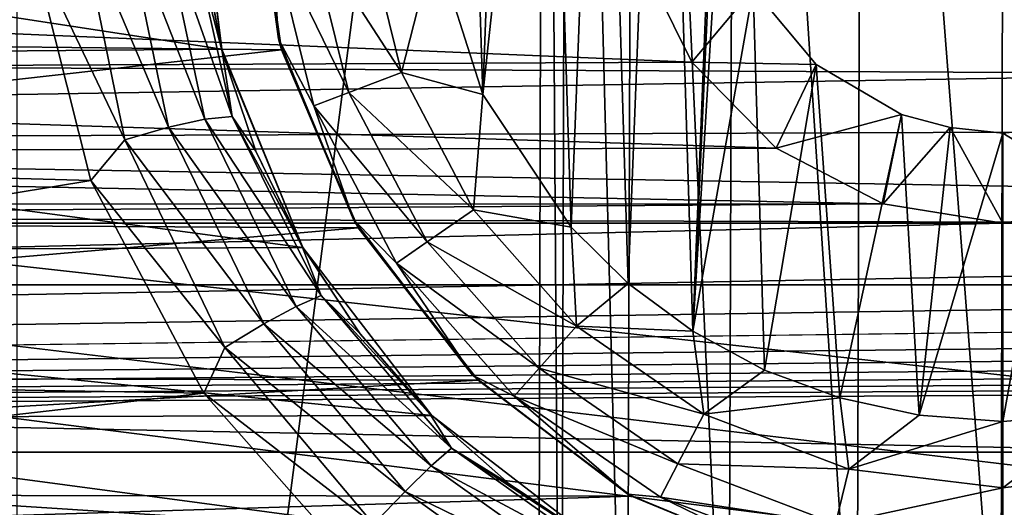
# Model space of a CAD drawing. Header units: metres. Extents: x -95 to 103, y -12 to 12.
# Tile 91 of 256: x -70.904 to -69.197, y 1.232 to 2.076. Entities that reach past the tile are written whole.
import ezdxf

# ---------------------------------------------------------------- set-up
doc = ezdxf.new("R2010")
doc.units = ezdxf.units.M
doc.layers.add('solid_P74500', color=7, linetype='CONTINUOUS')
doc.layers.add('solid_P74500_01', color=7, linetype='CONTINUOUS')

msp = doc.modelspace()

# ---------------------------------------------------------------- linework, layer by layer
at = {"layer": 'solid_P74500'}
for points in [[(-70.908981, -2.4, -1.8), (-70.908981, 2.4, -1.8), (-69.994942, 4.65, -1.8)], [(-70.006721, 0, -1.8), (-70.908981, -2.4, -1.8), (-69.994942, 4.65, -1.8)], [(-69.966034, 0.252288, -1.8), (-70.006721, 0, -1.8), (-69.994942, 4.65, -1.8)], [(-69.966034, 0.252288, -1.8), (-69.994942, 4.65, -1.8), (-69.954506, 4.400194, -1.8)], [(-69.851532, 0.475095, -1.8), (-69.966034, 0.252288, -1.8), (-69.954506, 4.400194, -1.8)], [(-69.851532, 0.475095, -1.8), (-69.954506, 4.400194, -1.8), (-69.839775, 4.178985, -1.8)], [(-69.675194, 0.651567, -1.8), (-69.851532, 0.475095, -1.8), (-69.839775, 4.178985, -1.8)], [(-69.675194, 0.651567, -1.8), (-69.839775, 4.178985, -1.8), (-69.663666, 4.004628, -1.8)], [(-69.452858, 0.765777, -1.8), (-69.675194, 0.651567, -1.8), (-69.663666, 4.004628, -1.8)], [(-69.452858, 0.765777, -1.8), (-69.663666, 4.004628, -1.8), (-69.442993, 3.893337, -1.8)], [(-69.203156, 0.806697, -1.8), (-69.452858, 0.765777, -1.8), (-69.442993, 3.893337, -1.8)], [(-69.203156, 0.806697, -1.8), (-69.442993, 3.893337, -1.8), (-69.196892, 3.855084, -1.8)], [(-68.9534, 0.767877, -1.8), (-69.203156, 0.806697, -1.8), (-69.196892, 3.855084, -1.8)], [(-42.130733, -2.890517, 0.5), (-88, 3.55, 0.5), (-88, -3.55, 0.5)], [(-42.494564, -2.812256, 0.5), (-88, 3.55, 0.5), (-42.130733, -2.890517, 0.5)], [(-43.453747, 1.765491, 0.5), (-43.319454, 2.109267, 0.5), (-88, 3.55, 0.5)], [(-43.5, 1.396225, 0.5), (-43.453747, 1.765491, 0.5), (-88, 3.55, 0.5)], [(-43.5, -1.396225, 0.5), (-43.5, 1.396225, 0.5), (-88, 3.55, 0.5)], [(-43.453735, -1.765533, 0.5), (-43.5, -1.396225, 0.5), (-88, 3.55, 0.5)], [(-43.31942, -2.109326, 0.5), (-43.453735, -1.765533, 0.5), (-88, 3.55, 0.5)], [(-43.105709, -2.409473, 0.5), (-43.31942, -2.109326, 0.5), (-88, 3.55, 0.5)], [(-42.825325, -2.648513, 0.5), (-43.105709, -2.409473, 0.5), (-88, 3.55, 0.5)], [(-42.494564, -2.812256, 0.5), (-42.825325, -2.648513, 0.5), (-88, 3.55, 0.5)], [(-69.736984, 1.536785, -13), (-69.788025, 3.188541, -13), (-69.668503, 3.262584, -13)], [(-69.736984, 1.536785, -13), (-69.668503, 3.262584, -13), (-69.69928, 2.377952, -13)], [(-69.849243, 1.619436, -13), (-69.894638, 3.099296, -13), (-69.788025, 3.188541, -13)], [(-69.736984, 1.536785, -13), (-69.849243, 1.619436, -13), (-69.788025, 3.188541, -13)], [(-69.948105, 1.71681, -13), (-69.988884, 2.99403, -13), (-69.894638, 3.099296, -13)], [(-69.849243, 1.619436, -13), (-69.948105, 1.71681, -13), (-69.894638, 3.099296, -13)], [(-70.101097, 1.946654, -13), (-70.066879, 2.878491, -13), (-69.988884, 2.99403, -13)], [(-69.948105, 1.71681, -13), (-70.101097, 1.946654, -13), (-69.988884, 2.99403, -13)], [(-90.699997, 2.917726, 11.123708), (89.300003, 2.45, 11.235991), (-92.5, 1.797969, 11.358385)], [(-90.699997, 1.617044, 10.880484), (-13, 1.617046, 10.880494), (-13, 2.910733, 10.607904)], [(-90.699997, 1.617044, 10.880484), (-13, 2.910733, 10.607904), (-90.699997, 2.910733, 10.607904)], [(-70.101097, 1.946654, -13), (-70.127319, 2.75358, -13), (-70.066879, 2.878491, -13)], [(-70.101097, 1.946654, -13), (-70.185356, 2.209673, -13), (-70.127319, 2.75358, -13)], [(92.5, 1.230983, 12.439234), (92.5, 2.45, 12.257548), (-94.018356, 2.100752, 12.322209)], [(-70.498924, 2.360528, -9.614464), (-72.942589, 2.051732, -9.685061), (-72.900589, 2.393657, -9.606269)], [(-70.553833, 2.025086, -11.320292), (-70.599396, 2.391351, -11.248619), (-72.800774, 2.369275, -11.25329)], [(-70.599983, 2.387462, -11.963368), (-70.599396, 2.391351, -11.248619), (-70.553833, 2.025086, -11.320292)], [(-70.588638, 2.201991, -12.006568), (-70.599983, 2.387462, -11.963368), (-70.553833, 2.025086, -11.320292)], [(-70.455704, 2.043535, -12.7), (-70.498924, 2.360528, -9.614464), (-70.5, 2.38, -12.7)], [(-70.467941, 2.226044, -12.814588), (-70.455704, 2.043535, -12.7), (-70.5, 2.38, -12.7)], [(-69.736984, 1.536785, -13), (-69.69928, 2.377952, -13), (-69.691772, 2.290595, -13)], [(-70.498924, 2.360528, -9.614464), (-70.450348, 2.023985, -9.690897), (-72.942589, 2.051732, -9.685061)], [(-70.553833, 2.025086, -11.320292), (-72.800774, 2.369275, -11.25329), (-72.851044, 2.005872, -11.323713)], [(-70.455704, 2.043535, -12.7), (-70.450348, 2.023985, -9.690897), (-70.498924, 2.360528, -9.614464)], [(-69.736984, 1.536785, -13), (-69.691772, 2.290595, -13), (-69.63266, 2.12986, -13)], [(-70.884407, 2.208822, -12.303296), (-72.600761, 1.848754, -12.362529), (-72.509254, 2.265586, -12.292971)], [(-70.801285, 2.256562, -12.280822), (-70.721977, 1.868394, -12.348516), (-70.884407, 2.208822, -12.303296)], [(-70.722481, 2.258013, -12.241749), (-70.646332, 1.890047, -12.309185), (-70.801285, 2.256562, -12.280822)], [(-70.646332, 1.890047, -12.309185), (-70.721977, 1.868394, -12.348516), (-70.801285, 2.256562, -12.280822)], [(-70.583664, 1.903864, -12.248962), (-70.646332, 1.890047, -12.309185), (-70.722481, 2.258013, -12.241749)], [(-70.658051, 2.254098, -12.181918), (-70.583664, 1.903864, -12.248962), (-70.722481, 2.258013, -12.241749)], [(-70.536179, 1.908604, -12.164898), (-70.583664, 1.903864, -12.248962), (-70.658051, 2.254098, -12.181918)], [(-70.61042, 2.244019, -12.098397), (-70.536179, 1.908604, -12.164898), (-70.658051, 2.254098, -12.181918)], [(-70.61042, 2.244019, -12.098397), (-70.588638, 2.201991, -12.006568), (-70.553314, 2.021481, -12.043843)], [(-70.61042, 2.244019, -12.098397), (-70.553314, 2.021481, -12.043843), (-70.536179, 1.908604, -12.164898)], [(-70.403374, 2.233884, -12.912048), (-70.306679, 2.245625, -12.977164), (-70.242363, 1.984685, -12.977164)], [(-70.242363, 1.984685, -12.977164), (-70.306679, 2.245625, -12.977164), (-70.185356, 2.209673, -13)], [(-70.403374, 2.233884, -12.912048), (-70.333443, 1.950143, -12.912048), (-70.467941, 2.226044, -12.814588)], [(-70.467941, 2.226044, -12.814588), (-70.394257, 1.92708, -12.814588), (-70.455704, 2.043535, -12.7)], [(-70.333443, 1.950143, -12.912048), (-70.394257, 1.92708, -12.814588), (-70.467941, 2.226044, -12.814588)], [(-70.403374, 2.233884, -12.912048), (-70.242363, 1.984685, -12.977164), (-70.333443, 1.950143, -12.912048)], [(-70.884407, 2.208822, -12.303296), (-70.780815, 1.798082, -12.37), (-72.600761, 1.848754, -12.362529)], [(-70.721977, 1.868394, -12.348516), (-70.780815, 1.798082, -12.37), (-70.884407, 2.208822, -12.303296)], [(-70.242363, 1.984685, -12.977164), (-70.185356, 2.209673, -13), (-70.101097, 1.946654, -13)], [(-73.577011, 2.164172, -8.426527), (-69.739243, 2.0028, -8.466332), (-69.831985, 2.190957, -8.419602)], [(-70.553314, 2.021481, -12.043843), (-70.588638, 2.201991, -12.006568), (-70.553833, 2.025086, -11.320292)], [(-69.63266, 2.12986, -13), (-69.831985, 2.190957, -8.419602), (-69.739243, 2.0028, -8.466332)], [(-8.2, 0.726812, 9.37156), (-90.699997, 0.726812, 9.37156), (-90.699997, 2.162539, 9.147798)], [(-8.2, 0.726812, 9.37156), (-90.699997, 2.162539, 9.147798), (-8.2, 2.162539, 9.147798)], [(-73.577011, 2.164172, -8.426527), (-73.673599, 1.985125, -8.470494), (-69.739243, 2.0028, -8.466332)], [(-69.523323, 1.999008, -13), (-69.63266, 2.12986, -13), (-69.739243, 2.0028, -8.466332)], [(-69.612869, 1.469263, -13), (-69.736984, 1.536785, -13), (-69.63266, 2.12986, -13)], [(-69.612869, 1.469263, -13), (-69.63266, 2.12986, -13), (-69.523323, 1.999008, -13)], [(92.5, 1.230983, 12.439234), (-94.018356, 2.100752, 12.322209), (-94.018356, 1.131346, 12.448697)], [(-70.450348, 2.023985, -9.690897), (-73.073563, 1.731045, -9.747486), (-72.942589, 2.051732, -9.685061)], [(-70.325836, 1.73, -12.7), (-70.450348, 2.023985, -9.690897), (-70.455704, 2.043535, -12.7)], [(-70.394257, 1.92708, -12.814588), (-70.325836, 1.73, -12.7), (-70.455704, 2.043535, -12.7)], [(-70.450348, 2.023985, -9.690897), (-70.317436, 1.715714, -9.750196), (-73.073563, 1.731045, -9.747486)], [(-70.413467, 1.68181, -11.376358), (-70.553833, 2.025086, -11.320292), (-72.851044, 2.005872, -11.323713)], [(-70.553314, 2.021481, -12.043843), (-70.553833, 2.025086, -11.320292), (-70.413467, 1.68181, -11.376358)], [(-70.495232, 1.84861, -12.075829), (-70.553314, 2.021481, -12.043843), (-70.413467, 1.68181, -11.376358)], [(-70.536179, 1.908604, -12.164898), (-70.553314, 2.021481, -12.043843), (-70.495232, 1.84861, -12.075829)], [(-70.325836, 1.73, -12.7), (-70.317436, 1.715714, -9.750196), (-70.450348, 2.023985, -9.690897)], [(-73.673599, 1.985125, -8.470494), (-69.592636, 1.853611, -8.500242), (-69.739243, 2.0028, -8.466332)], [(-70.413467, 1.68181, -11.376358), (-72.851044, 2.005872, -11.323713), (-72.993355, 1.6701, -11.378082)], [(-69.523323, 1.999008, -13), (-69.739243, 2.0028, -8.466332), (-69.592636, 1.853611, -8.500242)], [(-69.482491, 1.420984, -13), (-69.612869, 1.469263, -13), (-69.523323, 1.999008, -13)], [(-69.375313, 1.912145, -13), (-69.523323, 1.999008, -13), (-69.592636, 1.853611, -8.500242)], [(-69.482491, 1.420984, -13), (-69.523323, 1.999008, -13), (-69.375313, 1.912145, -13)], [(-73.673599, 1.985125, -8.470494), (-73.817497, 1.845929, -8.501914), (-69.592636, 1.853611, -8.500242)], [(-70.333443, 1.950143, -12.912048), (-70.242363, 1.984685, -12.977164), (-70.11747, 1.746719, -12.977164)], [(-70.11747, 1.746719, -12.977164), (-70.242363, 1.984685, -12.977164), (-70.101097, 1.946654, -13)], [(-70.333443, 1.950143, -12.912048), (-70.197632, 1.691383, -12.912048), (-70.394257, 1.92708, -12.814588)], [(-70.333443, 1.950143, -12.912048), (-70.11747, 1.746719, -12.977164), (-70.197632, 1.691383, -12.912048)], [(-70.11747, 1.746719, -12.977164), (-70.101097, 1.946654, -13), (-69.948105, 1.71681, -13)], [(-70.394257, 1.92708, -12.814588), (-70.25116, 1.654437, -12.814588), (-70.325836, 1.73, -12.7)], [(-70.197632, 1.691383, -12.912048), (-70.25116, 1.654437, -12.814588), (-70.394257, 1.92708, -12.814588)], [(-69.375313, 1.912145, -13), (-69.592636, 1.853611, -8.500242), (-69.407204, 1.757161, -8.520703)], [(-69.345047, 1.39136, -13), (-69.482491, 1.420984, -13), (-69.375313, 1.912145, -13)], [(-69.291313, 1.889473, -13), (-69.375313, 1.912145, -13), (-69.407204, 1.757161, -8.520703)], [(-69.345047, 1.39136, -13), (-69.375313, 1.912145, -13), (-69.291313, 1.889473, -13)], [(-70.583664, 1.903864, -12.248962), (-70.424973, 1.579662, -12.298818), (-70.646332, 1.890047, -12.309185)], [(-70.536179, 1.908604, -12.164898), (-70.381943, 1.598546, -12.214341), (-70.583664, 1.903864, -12.248962)], [(-70.381943, 1.598546, -12.214341), (-70.424973, 1.579662, -12.298818), (-70.583664, 1.903864, -12.248962)], [(-70.536179, 1.908604, -12.164898), (-70.495232, 1.84861, -12.075829), (-70.415131, 1.684692, -12.102952)], [(-70.536179, 1.908604, -12.164898), (-70.415131, 1.684692, -12.102952), (-70.381943, 1.598546, -12.214341)], [(-70.646332, 1.890047, -12.309185), (-70.48111, 1.549147, -12.359338), (-70.721977, 1.868394, -12.348516)], [(-70.424973, 1.579662, -12.298818), (-70.48111, 1.549147, -12.359338), (-70.646332, 1.890047, -12.309185)], [(-69.291313, 1.889473, -13), (-69.407204, 1.757161, -8.520703), (-69.199997, 1.723817, -8.527512)], [(-69.345047, 1.39136, -13), (-69.291313, 1.889473, -13), (-69.199997, 1.88, -13)], [(-69.345047, 1.39136, -13), (-69.199997, 1.88, -13), (-69.199997, 1.38, -13)], [(-69.291313, 1.889473, -13), (-69.199997, 1.723817, -8.527512), (-69.199997, 1.88, -13)], [(-69.10817, 1.889518, -13), (-69.199997, 1.88, -13), (-68.996643, 1.756095, -8.520923)], [(-69.199997, 1.38, -13), (-69.199997, 1.88, -13), (-69.10817, 1.889518, -13)], [(-69.029671, 1.394617, -13), (-69.199997, 1.38, -13), (-69.10817, 1.889518, -13)], [(-69.199997, 1.88, -13), (-69.199997, 1.723817, -8.527512), (-68.996643, 1.756095, -8.520923)], [(-70.721977, 1.868394, -12.348516), (-70.548454, 1.508634, -12.398865), (-70.780815, 1.798082, -12.37)], [(-70.48111, 1.549147, -12.359338), (-70.548454, 1.508634, -12.398865), (-70.721977, 1.868394, -12.348516)], [(-73.817497, 1.845929, -8.501914), (-73.996643, 1.756095, -8.520923), (-69.407204, 1.757161, -8.520703)], [(-73.817497, 1.845929, -8.501914), (-69.407204, 1.757161, -8.520703), (-69.592636, 1.853611, -8.500242)], [(-70.780815, 1.798082, -12.37), (-72.789726, 1.466333, -12.413697), (-72.600761, 1.848754, -12.362529)], [(-70.415131, 1.684692, -12.102952), (-70.495232, 1.84861, -12.075829), (-70.413467, 1.68181, -11.376358)], [(-92.5, 1.797969, 11.358385), (-17, 0.3, 11.496086), (-90.699997, 0.3, 11.496086)], [(-92.5, 1.797969, 11.358385), (89.300003, 1.232091, 11.4338), (-17, 0.3, 11.496086)], [(-70.780815, 1.798082, -12.37), (-70.585335, 1.429255, -12.41802), (-72.789726, 1.466333, -12.413697)], [(-70.548454, 1.508634, -12.398865), (-70.585335, 1.429255, -12.41802), (-70.780815, 1.798082, -12.37)], [(-74.199997, 1.723817, -8.527512), (-69.199997, 1.723817, -8.527512), (-69.407204, 1.757161, -8.520703)], [(-73.996643, 1.756095, -8.520923), (-74.199997, 1.723817, -8.527512), (-69.407204, 1.757161, -8.520703)], [(-70.197632, 1.691383, -12.912048), (-70.11747, 1.746719, -12.977164), (-69.939255, 1.545556, -12.977164)], [(-69.939255, 1.545556, -12.977164), (-70.11747, 1.746719, -12.977164), (-69.948105, 1.71681, -13)], [(-69.199997, 1.723817, -8.527512), (-64.199997, 1.723817, -8.527512), (-64.407204, 1.757161, -8.520703)], [(-68.996643, 1.756095, -8.520923), (-69.199997, 1.723817, -8.527512), (-64.407204, 1.757161, -8.520703)], [(-70.317436, 1.715714, -9.750196), (-73.281578, 1.460365, -9.791698), (-73.073563, 1.731045, -9.747486)], [(-70.11924, 1.460761, -12.7), (-70.317436, 1.715714, -9.750196), (-70.325836, 1.73, -12.7)], [(-70.25116, 1.654437, -12.814588), (-70.11924, 1.460761, -12.7), (-70.325836, 1.73, -12.7)], [(-19.200001, 1.723817, -8.527512), (-85.675003, 1.326951, -8.597916), (-14.325, 1.327031, -8.597901)], [(-24.200001, 1.723817, -8.527512), (-85.675003, 1.326951, -8.597916), (-19.200001, 1.723817, -8.527512)], [(-29.200001, 1.723817, -8.527512), (-85.675003, 1.326951, -8.597916), (-24.200001, 1.723817, -8.527512)], [(-34.200001, 1.723817, -8.527512), (-85.675003, 1.326951, -8.597916), (-29.200001, 1.723817, -8.527512)], [(-39.200001, 1.723817, -8.527512), (-85.675003, 1.326951, -8.597916), (-34.200001, 1.723817, -8.527512)], [(-44.200001, 1.723817, -8.527512), (-85.675003, 1.326951, -8.597916), (-39.200001, 1.723817, -8.527512)], [(-49.200001, 1.723817, -8.527512), (-85.675003, 1.326951, -8.597916), (-44.200001, 1.723817, -8.527512)], [(-54.200001, 1.723817, -8.527512), (-85.675003, 1.326951, -8.597916), (-49.200001, 1.723817, -8.527512)], [(-59.200001, 1.723817, -8.527512), (-85.675003, 1.326951, -8.597916), (-54.200001, 1.723817, -8.527512)], [(-64.199997, 1.723817, -8.527512), (-85.675003, 1.326951, -8.597916), (-59.200001, 1.723817, -8.527512)], [(-69.199997, 1.723817, -8.527512), (-85.675003, 1.326951, -8.597916), (-64.199997, 1.723817, -8.527512)], [(-74.199997, 1.723817, -8.527512), (-85.675003, 1.326951, -8.597916), (-69.199997, 1.723817, -8.527512)], [(-70.317436, 1.715714, -9.750196), (-70.109528, 1.451621, -9.792997), (-73.281578, 1.460365, -9.791698)], [(-70.11924, 1.460761, -12.7), (-70.109528, 1.451621, -9.792997), (-70.317436, 1.715714, -9.750196)], [(-69.939255, 1.545556, -12.977164), (-69.948105, 1.71681, -13), (-69.849243, 1.619436, -13)], [(-70.197632, 1.691383, -12.912048), (-70.003845, 1.472644, -12.912048), (-70.25116, 1.654437, -12.814588)], [(-70.197632, 1.691383, -12.912048), (-69.939255, 1.545556, -12.977164), (-70.003845, 1.472644, -12.912048)], [(-70.189865, 1.390416, -11.415636), (-70.413467, 1.68181, -11.376358), (-72.993355, 1.6701, -11.378082)], [(-70.313934, 1.531969, -12.124986), (-70.415131, 1.684692, -12.102952), (-70.413467, 1.68181, -11.376358)], [(-70.381943, 1.598546, -12.214341), (-70.415131, 1.684692, -12.102952), (-70.313934, 1.531969, -12.124986)], [(-70.313934, 1.531969, -12.124986), (-70.413467, 1.68181, -11.376358), (-70.189865, 1.390416, -11.415636)], [(-70.189865, 1.390416, -11.415636), (-72.993355, 1.6701, -11.378082), (-73.217285, 1.38336, -11.416493)], [(-70.25116, 1.654437, -12.814588), (-70.046974, 1.423962, -12.814588), (-70.11924, 1.460761, -12.7)], [(-70.003845, 1.472644, -12.912048), (-70.046974, 1.423962, -12.814588), (-70.25116, 1.654437, -12.814588)], [(-90.699997, 0.3, 10.995909), (-13, 0.3, 10.995909), (-13, 1.617046, 10.880494)], [(-90.699997, 1.617044, 10.880484), (-90.699997, 0.3, 10.995909), (-13, 1.617046, 10.880494)], [(-69.939255, 1.545556, -12.977164), (-69.849243, 1.619436, -13), (-69.736984, 1.536785, -13)], [(-70.381943, 1.598546, -12.214341), (-70.155792, 1.334052, -12.247507), (-70.424973, 1.579662, -12.298818)], [(-70.381943, 1.598546, -12.214341), (-70.313934, 1.531969, -12.124986), (-70.193481, 1.393598, -12.142338)], [(-70.381943, 1.598546, -12.214341), (-70.193481, 1.393598, -12.142338), (-70.155792, 1.334052, -12.247507)], [(-70.424973, 1.579662, -12.298818), (-70.190727, 1.3033, -12.332223), (-70.48111, 1.549147, -12.359338)], [(-70.155792, 1.334052, -12.247507), (-70.190727, 1.3033, -12.332223), (-70.424973, 1.579662, -12.298818)], [(-70.48111, 1.549147, -12.359338), (-70.236221, 1.258679, -12.392918), (-70.548454, 1.508634, -12.398865)], [(-70.190727, 1.3033, -12.332223), (-70.236221, 1.258679, -12.392918), (-70.48111, 1.549147, -12.359338)], [(-70.003845, 1.472644, -12.912048), (-69.939255, 1.545556, -12.977164), (-69.718079, 1.392889, -12.977164)], [(-69.718079, 1.392889, -12.977164), (-69.939255, 1.545556, -12.977164), (-69.736984, 1.536785, -13)], [(-69.718079, 1.392889, -12.977164), (-69.736984, 1.536785, -13), (-69.612869, 1.469263, -13)], [(-70.193481, 1.393598, -12.142338), (-70.313934, 1.531969, -12.124986), (-70.189865, 1.390416, -11.415636)], [(-70.548454, 1.508634, -12.398865), (-70.290733, 1.202161, -12.432561), (-70.585335, 1.429255, -12.41802)], [(-70.236221, 1.258679, -12.392918), (-70.290733, 1.202161, -12.432561), (-70.548454, 1.508634, -12.398865)], [(-70.003845, 1.472644, -12.912048), (-69.763344, 1.306637, -12.912048), (-70.046974, 1.423962, -12.814588)], [(-70.003845, 1.472644, -12.912048), (-69.718079, 1.392889, -12.977164), (-69.763344, 1.306637, -12.912048)], [(-69.718079, 1.392889, -12.977164), (-69.612869, 1.469263, -13), (-69.482491, 1.420984, -13)], [(-70.109528, 1.451621, -9.792997), (-73.549072, 1.254951, -9.820137), (-73.281578, 1.460365, -9.791698)], [(-70.109528, 1.451621, -9.792997), (-69.843704, 1.250829, -9.820663), (-73.549072, 1.254951, -9.820137)], [(-70.585335, 1.429255, -12.41802), (-73.060303, 1.146616, -12.4473), (-72.789726, 1.466333, -12.413697)], [(-69.849998, 1.254167, -12.7), (-70.109528, 1.451621, -9.792997), (-70.11924, 1.460761, -12.7)], [(-70.046974, 1.423962, -12.814588), (-69.849998, 1.254167, -12.7), (-70.11924, 1.460761, -12.7)], [(-69.849998, 1.254167, -12.7), (-69.843704, 1.250829, -9.820663), (-70.109528, 1.451621, -9.792997)], [(-70.585335, 1.429255, -12.41802), (-70.314949, 1.123883, -12.449373), (-73.060303, 1.146616, -12.4473)], [(-70.290733, 1.202161, -12.432561), (-70.314949, 1.123883, -12.449373), (-70.585335, 1.429255, -12.41802)], [(-70.046974, 1.423962, -12.814588), (-69.793571, 1.249048, -12.814588), (-69.849998, 1.254167, -12.7)], [(-69.763344, 1.306637, -12.912048), (-69.793571, 1.249048, -12.814588), (-70.046974, 1.423962, -12.814588)], [(-69.466789, 1.297589, -12.977164), (-69.718079, 1.392889, -12.977164), (-69.482491, 1.420984, -13)], [(-69.466789, 1.297589, -12.977164), (-69.482491, 1.420984, -13), (-69.345047, 1.39136, -13)], [(-69.901657, 1.168839, -11.440447), (-73.217285, 1.38336, -11.416493), (-73.504288, 1.165409, -11.440796)], [(-69.901657, 1.168839, -11.440447), (-70.189865, 1.390416, -11.415636), (-73.217285, 1.38336, -11.416493)], [(-70.055908, 1.272112, -12.156169), (-70.193481, 1.393598, -12.142338), (-70.189865, 1.390416, -11.415636)], [(-70.155792, 1.334052, -12.247507), (-70.193481, 1.393598, -12.142338), (-70.055908, 1.272112, -12.156169)], [(-70.055908, 1.272112, -12.156169), (-70.189865, 1.390416, -11.415636), (-69.901657, 1.168839, -11.440447)], [(-69.763344, 1.306637, -12.912048), (-69.718079, 1.392889, -12.977164), (-69.466789, 1.297589, -12.977164)], [(-69.466789, 1.297589, -12.977164), (-69.345047, 1.39136, -13), (-69.199997, 1.38, -13)], [(-69.199997, 1.265195, -12.977164), (-69.199997, 1.38, -13), (-69.029671, 1.394617, -13)], [(-68.933212, 1.297589, -12.977164), (-69.199997, 1.265195, -12.977164), (-69.029671, 1.394617, -13)], [(-69.466789, 1.297589, -12.977164), (-69.199997, 1.38, -13), (-69.199997, 1.265195, -12.977164)], [(-70.155792, 1.334052, -12.247507), (-69.871384, 1.132338, -12.267323), (-70.190727, 1.3033, -12.332223)], [(-70.155792, 1.334052, -12.247507), (-70.055908, 1.272112, -12.156169), (-69.903587, 1.169642, -12.166055)], [(-70.155792, 1.334052, -12.247507), (-69.903587, 1.169642, -12.166055), (-69.871384, 1.132338, -12.267323)], [(-85, 0.5, -8.68562), (-14.325, 1.327031, -8.597901), (-85.675003, 1.326951, -8.597916)], [(-85, 0.5, -8.68562), (-15, 0.5, -8.68562), (-14.325, 1.327031, -8.597901)], [(-70.190727, 1.3033, -12.332223), (-69.89576, 1.092932, -12.352147), (-70.236221, 1.258679, -12.392918)], [(-69.871384, 1.132338, -12.267323), (-69.89576, 1.092932, -12.352147), (-70.190727, 1.3033, -12.332223)], [(-69.763344, 1.306637, -12.912048), (-69.490105, 1.203009, -12.912048), (-69.793571, 1.249048, -12.814588)], [(-69.763344, 1.306637, -12.912048), (-69.466789, 1.297589, -12.977164), (-69.490105, 1.203009, -12.912048)], [(-69.490105, 1.203009, -12.912048), (-69.466789, 1.297589, -12.977164), (-69.199997, 1.265195, -12.977164)], [(-69.199997, 1.167785, -12.912048), (-69.199997, 1.265195, -12.977164), (-68.933212, 1.297589, -12.977164)], [(-68.909897, 1.203009, -12.912048), (-69.199997, 1.167785, -12.912048), (-68.933212, 1.297589, -12.977164)], [(-69.903587, 1.169642, -12.166055), (-70.055908, 1.272112, -12.156169), (-69.901657, 1.168839, -11.440447)], [(-69.490105, 1.203009, -12.912048), (-69.199997, 1.265195, -12.977164), (-69.199997, 1.167785, -12.912048)], [(-69.843704, 1.250829, -9.820663), (-73.85955, 1.125687, -9.835793), (-73.549072, 1.254951, -9.820137)], [(-69.843704, 1.250829, -9.820663), (-69.536232, 1.124511, -9.835928), (-73.85955, 1.125687, -9.835793)], [(-70.236221, 1.258679, -12.392918), (-69.927605, 1.037827, -12.412922), (-70.290733, 1.202161, -12.432561)], [(-69.89576, 1.092932, -12.352147), (-69.927605, 1.037827, -12.412922), (-70.236221, 1.258679, -12.392918)], [(-69.536469, 1.124296, -12.7), (-69.843704, 1.250829, -9.820663), (-69.849998, 1.254167, -12.7)], [(-69.793571, 1.249048, -12.814588), (-69.536469, 1.124296, -12.7), (-69.849998, 1.254167, -12.7)], [(-69.536469, 1.124296, -12.7), (-69.536232, 1.124511, -9.835928), (-69.843704, 1.250829, -9.820663)], [(-69.793571, 1.249048, -12.814588), (-69.505669, 1.139861, -12.814588), (-69.536469, 1.124296, -12.7)], [(-69.490105, 1.203009, -12.912048), (-69.505669, 1.139861, -12.814588), (-69.793571, 1.249048, -12.814588)]]:
    msp.add_3dface(points, dxfattribs=at)
at = {"layer": 'solid_P74500_01'}
for points in [[(-92.5, 1.797969, 11.358385), (89.300003, 2.45, 11.235991), (89.300003, 1.232091, 11.4338)], [(-92.5, 0.112291, -11.499452), (-90.699997, 0.112291, -11.499452), (92.5, 1.76526, -11.363467)], [(-19.200001, 0.98, -11.458167), (-92.5, 0.112291, -11.499452), (92.5, 1.76526, -11.363467)], [(-90.699997, 0, -11.5), (92.5, 0, -11.5), (92.5, 1.76526, -11.363467)], [(-90.699997, 0.056146, -11.499863), (-90.699997, 0, -11.5), (92.5, 1.76526, -11.363467)], [(-90.699997, 0.112291, -11.499452), (-90.699997, 0.056146, -11.499863), (92.5, 1.76526, -11.363467)]]:
    msp.add_3dface(points, dxfattribs=at)

doc.saveas('drawing.dxf')
